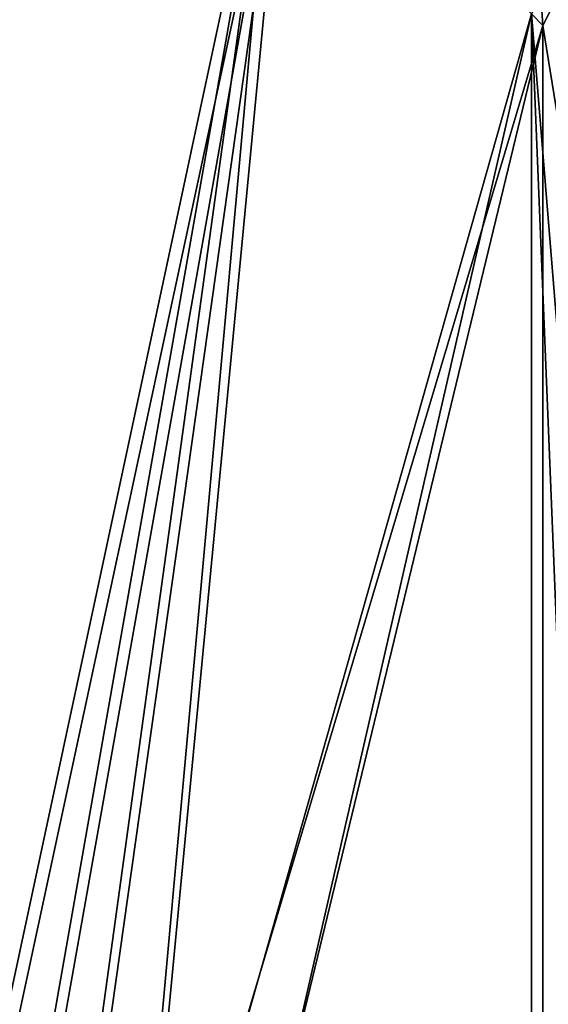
# Model space of a CAD drawing. Header units: metres. Extents: x 0 to 808, y -804 to 0.
# Tile 91 of 106: x 642 to 722, y -272 to -123. Entities that reach past the tile are written whole.
import ezdxf

# ---------------------------------------------------------------- set-up
doc = ezdxf.new("R2010")
doc.units = ezdxf.units.M

msp = doc.modelspace()

# ---------------------------------------------------------------- linework, layer by layer
at = {"layer": 'top0123458'}
for points in [[(751.527832, -59.346291, 163.059708), (719.43042, -122.238869, 107.465355), (735.750671, -322.483398, 135.73291)], [(721.144897, -123.970207, 104.434975), (720.533813, -114.955711, 104.445641), (753.259888, -61.043209, 160.059708)], [(753.259888, -61.043209, 160.059708), (753.259888, -322.483398, 160.059708), (721.144897, -123.970207, 104.434975)], [(680.857727, -82.481476, 105.138191), (622.559387, -354.430237, 106.155792), (120.582596, -76.835205, 114.917824)], [(118.575211, -78.546761, 117.953323), (624.124634, -355.943359, 109.128922), (682.522278, -84.230042, 108.109589)], [(634.641602, -344.845734, 105.944893), (622.559387, -354.430237, 106.155792), (680.857727, -82.481476, 105.138191)], [(645.370789, -339.444305, 105.757614), (634.641602, -344.845734, 105.944893), (680.857727, -82.481476, 105.138191)], [(657.893982, -335.843079, 105.539024), (645.370789, -339.444305, 105.757614), (680.857727, -82.481476, 105.138191)], [(680.857727, -82.481476, 105.138191), (721.144897, -123.970207, 104.434975), (657.893982, -335.843079, 105.539024)], [(720.533813, -114.955711, 104.445641), (721.144897, -123.970207, 104.434975), (680.857727, -82.481476, 105.138191)], [(624.124634, -355.943359, 109.128922), (635.821777, -346.664154, 108.924751), (682.522278, -84.230042, 108.109589)], [(682.522278, -84.230042, 108.109589), (635.821777, -346.664154, 108.924751), (646.210693, -341.43396, 108.743408)], [(682.522278, -84.230042, 108.109589), (646.210693, -341.43396, 108.743408), (658.335693, -337.947235, 108.531769)], [(719.43042, -122.238869, 107.465355), (682.522278, -84.230042, 108.109589), (658.335693, -337.947235, 108.531769)], [(719.43042, -122.238869, 107.465355), (658.335693, -337.947235, 108.531769), (670.190369, -336.859406, 108.324844)], [(719.43042, -322.483398, 107.465355), (719.43042, -122.238869, 107.465355), (670.190369, -336.859406, 108.324844)], [(735.750671, -322.483398, 135.73291), (719.43042, -122.238869, 107.465355), (727.591248, -322.483398, 121.600327)], [(719.43042, -122.238869, 107.465355), (719.43042, -322.483398, 107.465355), (727.591248, -322.483398, 121.600327)], [(721.144897, -123.970207, 104.434975), (670.138, -334.719513, 105.325302), (657.893982, -335.843079, 105.539024)], [(721.144897, -123.970207, 104.434975), (721.144897, -322.483398, 104.434975), (670.138, -334.719513, 105.325302)], [(753.259888, -322.483398, 160.059708), (721.144897, -322.483398, 104.434975), (721.144897, -123.970207, 104.434975)]]:
    msp.add_3dface(points, dxfattribs=at)

doc.saveas('drawing.dxf')
